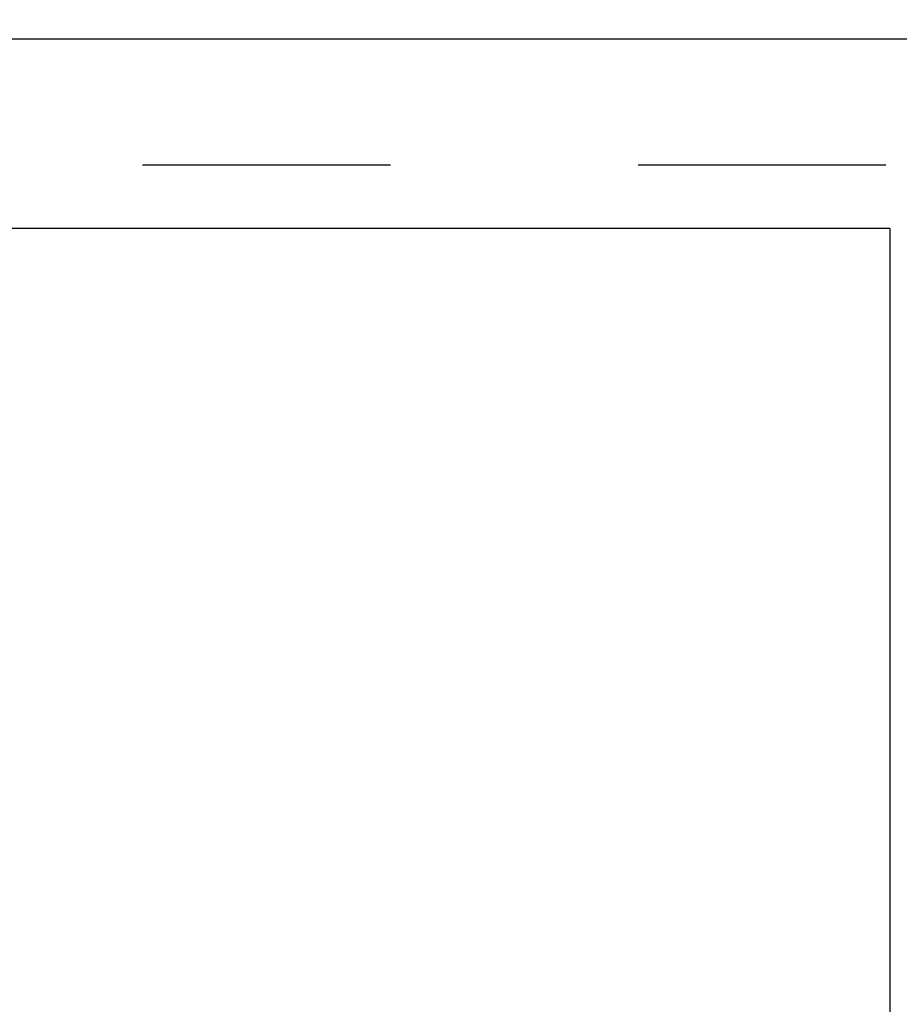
# Model space of a CAD drawing. Header units: inches. Extents: x 0 to 267, y 0 to 173.
# Tile 60 of 104: x 73 to 78, y 115 to 121. Entities that reach past the tile are written whole.
import ezdxf

# ---------------------------------------------------------------- set-up
doc = ezdxf.new("R2010")
doc.units = ezdxf.units.IN
doc.header["$LTSCALE"] = 14.696721
doc.header["$MEASUREMENT"] = 0
doc.linetypes.add('HIDDEN', pattern=[0.2, 0.1, -0.1])
doc.linetypes.add('PHANTOM', pattern=[0.8, 0.45, -0.05, 0.1, -0.05, 0.1, -0.05])
doc.layers.get('0').update_dxf_attribs({"linetype": 'CONTINUOUS'})
for name, color, linetype in [('AVAILABLE_DOOR_SPACE', 7, 'CONTINUOUS'), ('DEFAULT_2', 8, 'HIDDEN'), ('DIMENSIONS', 7, 'CONTINUOUS')]:
    doc.layers.add(name, color=color, linetype=linetype)
doc.styles.get("Standard").update_dxf_attribs({"font": 'arial.ttf'})
doc.dimstyles.new('DIMSTYLE_1', dxfattribs={"dimtxt": 1.178881, "dimasz": 1.571842, "dimexe": 0.09, "dimexo": 0.07, "dimgap": 0.0375, "dimtad": 0, "dimtih": 1, "dimtoh": 1, "dimzin": 4, "dimdsep": 46, "dimtxsty": 'Standard', "dimblk": '_FILLED', "dimblk1": '_FILLED', "dimblk2": '_FILLED', "dimcen": 0.09, "dimazin": 1, "dimtfac": 1, "dimtofl": 0, "dimtmove": 0, "dimatfit": 3, "dimldrblk": '_FILLED', "dimfxl": 0, "dimtolj": 1, "dimtzin": 4, "dimarcsym": 0})

# ---------------------------------------------------------------- blocks, each defined once
blk = doc.blocks.new('_FILLED')
at = {"color": 0, "linetype": 'ByBlock'}
blk.add_solid([(0, 0), (-1, 0.2), (-1, -0.2)], dxfattribs=at)
blk = doc.blocks.new('*D16')
at = {"layer": 'DIMENSIONS', "color": 2, "linetype": 'Continuous'}
for p, q in [((56.7344, 120.6605), (56.7344, 123.8041)), ((56.7344, 119.5355), (56.7344, 116.0652)), ((56.7344, 116.0652), (55.6283, 116.0652))]:
    blk.add_line(p, q, dxfattribs=at)
at = {"layer": 'DIMENSIONS', "color": 2, "linetype": 'Continuous', "xscale": 1.5718418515, "yscale": 1.5718418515, "zscale": 1.5718418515}
for p, rotation in [((56.7344, 120.6605), 270), ((56.7344, 119.5355), 90)]:
    blk.add_blockref('_FILLED', p, dxfattribs=dict(at, rotation=rotation))
at = {"layer": 'DIMENSIONS', "color": 2, "linetype": 'Continuous', "insert": (55.0389, 116.6546), "char_height": 1.17888, "width": 3.203577, "attachment_point": 3, "line_spacing_factor": 0.9}
blk.add_mtext('1.13', dxfattribs=at)

msp = doc.modelspace()

# ---------------------------------------------------------------- linework, layer by layer
at = {"color": 3, "linetype": 'Continuous'}
msp.add_line((47.0084, 120.6605), (81.4869, 120.6605), dxfattribs=at)
at = {"layer": 'AVAILABLE_DOOR_SPACE', "color": 4, "linetype": 'PHANTOM'}
for q in [(65.7477, 119.5355), (77.9039, 86.2855)]:
    msp.add_line((77.9039, 119.5355), q, dxfattribs=at)
at = {"layer": 'DEFAULT_2', "color": 8, "linetype": 'HIDDEN'}
msp.add_line((80.8204, 119.9105), (48.3414, 119.9105), dxfattribs=at)

# ---------------------------------------------------------------- dimensions: what is measured, and where the dimension line sits
at = {"layer": 'DIMENSIONS', "color": 2, "linetype": 'Continuous'}
dim = msp.add_linear_dim(base=(56.7343896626, 119.5354647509), p1=(81.4869389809, 120.6604647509), p2=(48.7164389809, 119.5354647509), angle=270, dimstyle='DIMSTYLE_1', dxfattribs=at)
dim.commit()
dim.dimension.update_dxf_attribs({"geometry": '*D16', "text_midpoint": (53.4881750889, 116.0585932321), "dimtype": 160})

doc.saveas('drawing.dxf')
